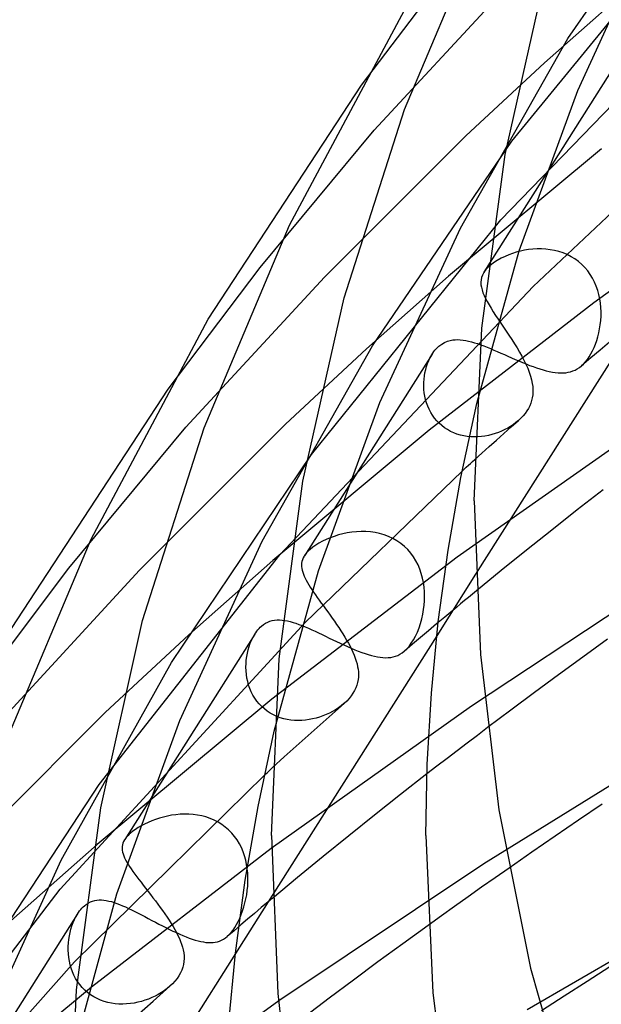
# Model space of a CAD drawing. Header units: millimetres. Extents: x -273 to 273, y -156 to 255.
# Tile 17 of 98: x -207 to -192, y 110 to 135. Entities that reach past the tile are written whole.
import ezdxf

# ---------------------------------------------------------------- set-up
doc = ezdxf.new("R2010")
doc.units = ezdxf.units.MM
doc.layers.add('HIDDEN', color=7, linetype='Continuous')
doc.layers.add('THICK', color=7, linetype='Continuous')

msp = doc.modelspace()

# ---------------------------------------------------------------- linework, layer by layer
at = {"layer": 'HIDDEN'}
for p, q in [((-193.074, 134.929), (-189.562, 140.068)), ((-194.523, 132.268), (-189.607, 138.285)), ((-192.823, 133.579), (-190.85, 137.875)), ((-198.418, 133.72), (-196.089, 136.788)), ((-194.811, 130.232), (-188.33, 136.933)), ((-198.093, 132.554), (-194.588, 136.336)), ((-193.68, 134.299), (-191.618, 136.124)), ((-195.858, 130.018), (-193.074, 134.929)), ((-195.72, 132.408), (-193.68, 134.299)), ((-191.997, 134.01), (-195.25, 128.878)), ((-194.34, 129.435), (-192.823, 133.579)), ((-201.041, 129.006), (-198.093, 132.554)), ((-199.377, 128.754), (-195.72, 132.408)), ((-198.131, 126.978), (-194.523, 132.268)), ((-192.204, 132.076), (-196.165, 128.776)), ((-193.979, 128.512), (-190.695, 131.604)), ((-187.694, 131.467), (-192.406, 128.093)), ((-199.71, 124.163), (-194.811, 130.232)), ((-197.941, 125.507), (-195.858, 130.018)), ((-195.437, 125.487), (-194.34, 129.435)), ((-194.411, 129.397), (-194.512, 129.366)), ((-194.307, 129.425), (-194.411, 129.397)), ((-194.201, 129.447), (-194.307, 129.425)), ((-194.092, 129.465), (-194.201, 129.447)), ((-193.981, 129.477), (-194.092, 129.465)), ((-193.869, 129.483), (-193.981, 129.477)), ((-193.757, 129.483), (-193.869, 129.483)), ((-193.644, 129.477), (-193.757, 129.483)), ((-193.531, 129.463), (-193.644, 129.477)), ((-193.419, 129.443), (-193.531, 129.463)), ((-193.309, 129.414), (-193.419, 129.443)), ((-193.201, 129.378), (-193.309, 129.414)), ((-193.096, 129.335), (-193.201, 129.378)), ((-195.004, 129.122), (-195.098, 129.049)), ((-194.905, 129.187), (-195.004, 129.122)), ((-194.803, 129.243), (-194.905, 129.187)), ((-194.704, 129.291), (-194.803, 129.243)), ((-194.609, 129.33), (-194.704, 129.291)), ((-194.512, 129.366), (-194.609, 129.33)), ((-192.995, 129.283), (-193.096, 129.335)), ((-192.898, 129.224), (-192.995, 129.283)), ((-192.805, 129.157), (-192.898, 129.224)), ((-192.718, 129.082), (-192.805, 129.157)), ((-203.424, 125.856), (-201.041, 129.006)), ((-195.252, 128.874), (-195.288, 128.805)), ((-195.234, 128.901), (-195.252, 128.874)), ((-195.213, 128.929), (-195.234, 128.901)), ((-195.189, 128.958), (-195.213, 128.929)), ((-195.162, 128.988), (-195.189, 128.958)), ((-195.132, 129.018), (-195.162, 128.988)), ((-195.098, 129.049), (-195.132, 129.018)), ((-192.638, 129.002), (-192.718, 129.082)), ((-192.564, 128.914), (-192.638, 129.002)), ((-192.497, 128.822), (-192.564, 128.914)), ((-202.967, 124.872), (-199.377, 128.754)), ((-198.285, 126.9), (-196.165, 128.776)), ((-195.324, 128.683), (-195.328, 128.62)), ((-195.328, 128.62), (-195.326, 128.556)), ((-195.311, 128.743), (-195.324, 128.683)), ((-195.288, 128.805), (-195.311, 128.743)), ((-192.438, 128.724), (-192.497, 128.822)), ((-192.386, 128.623), (-192.438, 128.724)), ((-192.341, 128.518), (-192.386, 128.623)), ((-200.532, 121.568), (-193.979, 128.512)), ((-195.326, 128.556), (-195.316, 128.49)), ((-195.316, 128.49), (-195.298, 128.422)), ((-195.298, 128.422), (-195.275, 128.351)), ((-192.304, 128.411), (-192.341, 128.518)), ((-192.273, 128.302), (-192.304, 128.411)), ((-195.275, 128.351), (-195.244, 128.277)), ((-195.244, 128.277), (-195.208, 128.2)), ((-195.208, 128.2), (-195.166, 128.12)), ((-195.166, 128.12), (-195.118, 128.036)), ((-192.25, 128.191), (-192.273, 128.302)), ((-192.233, 128.08), (-192.25, 128.191)), ((-192.406, 128.093), (-196.67, 124.796)), ((-195.118, 128.036), (-195.066, 127.949)), ((-195.066, 127.949), (-195.008, 127.858)), ((-195.008, 127.858), (-194.946, 127.763)), ((-192.223, 127.968), (-192.233, 128.08)), ((-192.218, 127.856), (-192.223, 127.968)), ((-192.219, 127.744), (-192.218, 127.856)), ((-191.259, 127.702), (-195.464, 121.067)), ((-194.946, 127.763), (-194.881, 127.666)), ((-194.881, 127.666), (-194.814, 127.565)), ((-192.238, 127.524), (-192.226, 127.634)), ((-192.226, 127.634), (-192.219, 127.744)), ((-194.814, 127.565), (-194.743, 127.461)), ((-194.743, 127.461), (-194.672, 127.356)), ((-194.672, 127.356), (-194.601, 127.249)), ((-192.275, 127.314), (-192.254, 127.418)), ((-192.254, 127.418), (-192.238, 127.524)), ((-196.266, 127.067), (-196.193, 127.098)), ((-196.193, 127.098), (-196.123, 127.118)), ((-196.123, 127.118), (-196.058, 127.13)), ((-196.058, 127.13), (-195.994, 127.136)), ((-195.994, 127.136), (-195.928, 127.138)), ((-195.928, 127.138), (-195.861, 127.134)), ((-195.861, 127.134), (-195.791, 127.127)), ((-195.791, 127.127), (-195.72, 127.115)), ((-195.72, 127.115), (-195.647, 127.1)), ((-195.647, 127.1), (-195.572, 127.081)), ((-194.601, 127.249), (-194.53, 127.141)), ((-194.53, 127.141), (-194.46, 127.032)), ((-192.362, 127.021), (-192.33, 127.115)), ((-192.33, 127.115), (-192.301, 127.213)), ((-192.301, 127.213), (-192.275, 127.314)), ((-200.985, 121.927), (-198.131, 126.978)), ((-200.387, 124.949), (-198.285, 126.9)), ((-196.547, 126.826), (-196.517, 126.863)), ((-196.517, 126.863), (-196.486, 126.899)), ((-196.486, 126.899), (-196.453, 126.934)), ((-196.453, 126.934), (-196.418, 126.966)), ((-196.418, 126.966), (-196.341, 127.024)), ((-196.341, 127.024), (-196.266, 127.067)), ((-195.572, 127.081), (-195.495, 127.058)), ((-195.495, 127.058), (-195.416, 127.033)), ((-195.416, 127.033), (-195.336, 127.005)), ((-195.336, 127.005), (-195.253, 126.974)), ((-195.253, 126.974), (-195.169, 126.941)), ((-195.169, 126.941), (-195.082, 126.905)), ((-195.082, 126.905), (-194.994, 126.868)), ((-194.994, 126.868), (-194.904, 126.829)), ((-194.904, 126.829), (-194.813, 126.789)), ((-194.46, 127.032), (-194.393, 126.924)), ((-194.393, 126.924), (-194.33, 126.816)), ((-192.24, 126.868), (-192.483, 126.663)), ((-192.48, 126.767), (-192.438, 126.847)), ((-192.438, 126.847), (-192.398, 126.932)), ((-192.398, 126.932), (-192.362, 127.021)), ((-191.997, 127.073), (-192.24, 126.868)), ((-196.591, 126.761), (-199.897, 121.544)), ((-196.708, 126.522), (-196.678, 126.598)), ((-196.678, 126.598), (-196.642, 126.673)), ((-196.642, 126.673), (-196.6, 126.747)), ((-196.6, 126.747), (-196.574, 126.787)), ((-196.574, 126.787), (-196.547, 126.826)), ((-194.813, 126.789), (-194.721, 126.749)), ((-194.721, 126.749), (-194.628, 126.708)), ((-194.628, 126.708), (-194.535, 126.667)), ((-194.535, 126.667), (-194.441, 126.625)), ((-194.441, 126.625), (-194.346, 126.585)), ((-194.346, 126.585), (-194.253, 126.546)), ((-194.33, 126.816), (-194.269, 126.709)), ((-194.269, 126.709), (-194.214, 126.604)), ((-194.214, 126.604), (-194.163, 126.5)), ((-192.483, 126.663), (-192.725, 126.458)), ((-192.621, 126.561), (-192.572, 126.623)), ((-192.572, 126.623), (-192.525, 126.692)), ((-192.525, 126.692), (-192.48, 126.767)), ((-196.776, 126.282), (-196.757, 126.364)), ((-196.757, 126.364), (-196.735, 126.445)), ((-196.735, 126.445), (-196.708, 126.522)), ((-194.253, 126.546), (-194.16, 126.508)), ((-194.163, 126.5), (-194.117, 126.397)), ((-194.16, 126.508), (-194.068, 126.472)), ((-194.117, 126.397), (-194.078, 126.296)), ((-194.068, 126.472), (-193.978, 126.438)), ((-193.978, 126.438), (-193.889, 126.407)), ((-193.889, 126.407), (-193.803, 126.379)), ((-193.803, 126.379), (-193.719, 126.353)), ((-193.719, 126.353), (-193.636, 126.331)), ((-193.636, 126.331), (-193.557, 126.313)), ((-193.005, 126.307), (-192.945, 126.326)), ((-192.945, 126.326), (-192.888, 126.351)), ((-192.888, 126.351), (-192.832, 126.381)), ((-192.832, 126.381), (-192.778, 126.416)), ((-192.778, 126.416), (-192.726, 126.457)), ((-192.726, 126.457), (-192.673, 126.506)), ((-192.673, 126.506), (-192.621, 126.561)), ((-196.805, 126.025), (-196.8, 126.112)), ((-196.8, 126.112), (-196.79, 126.198)), ((-196.79, 126.198), (-196.776, 126.282)), ((-194.078, 126.296), (-194.044, 126.196)), ((-194.044, 126.196), (-194.017, 126.098)), ((-194.017, 126.098), (-193.997, 126)), ((-193.557, 126.313), (-193.479, 126.298)), ((-193.479, 126.298), (-193.405, 126.286)), ((-193.405, 126.286), (-193.332, 126.279)), ((-193.332, 126.279), (-193.262, 126.276)), ((-193.262, 126.276), (-193.195, 126.277)), ((-193.195, 126.277), (-193.129, 126.282)), ((-193.129, 126.282), (-193.066, 126.292)), ((-193.066, 126.292), (-193.005, 126.307)), ((-196.806, 125.937), (-196.805, 126.025)), ((-196.802, 125.849), (-196.806, 125.937)), ((-196.793, 125.761), (-196.802, 125.849)), ((-193.997, 126), (-193.987, 125.926)), ((-193.987, 125.926), (-193.982, 125.852)), ((-193.982, 125.852), (-193.982, 125.779)), ((-196.779, 125.674), (-196.793, 125.761)), ((-196.759, 125.587), (-196.779, 125.674)), ((-196.735, 125.501), (-196.759, 125.587)), ((-194.014, 125.565), (-194.036, 125.495)), ((-193.998, 125.635), (-194.014, 125.565)), ((-193.987, 125.707), (-193.998, 125.635)), ((-193.982, 125.779), (-193.987, 125.707)), ((-199.534, 121.156), (-197.941, 125.507)), ((-196.704, 125.417), (-196.735, 125.501)), ((-196.669, 125.335), (-196.704, 125.417)), ((-196.627, 125.256), (-196.669, 125.335)), ((-190.542, 125.308), (-195.938, 121.507)), ((-194.098, 125.359), (-194.139, 125.292)), ((-194.064, 125.426), (-194.098, 125.359)), ((-194.036, 125.495), (-194.064, 125.426)), ((-196.581, 125.18), (-196.627, 125.256)), ((-196.529, 125.107), (-196.581, 125.18)), ((-196.472, 125.038), (-196.529, 125.107)), ((-194.546, 124.878), (-194.355, 125.046)), ((-194.356, 125.045), (-194.42, 124.992)), ((-194.293, 125.104), (-194.355, 125.046)), ((-194.236, 125.164), (-194.293, 125.104)), ((-194.185, 125.227), (-194.236, 125.164)), ((-194.139, 125.292), (-194.185, 125.227)), ((-205.992, 121.224), (-202.967, 124.872)), ((-204.166, 121.171), (-200.387, 124.949)), ((-196.67, 124.796), (-200.712, 121.428)), ((-196.409, 124.973), (-196.472, 125.038)), ((-196.342, 124.913), (-196.409, 124.973)), ((-196.27, 124.858), (-196.342, 124.913)), ((-196.194, 124.809), (-196.27, 124.858)), ((-196.115, 124.765), (-196.194, 124.809)), ((-194.712, 124.809), (-194.793, 124.771)), ((-194.736, 124.709), (-194.546, 124.878)), ((-194.634, 124.85), (-194.712, 124.809)), ((-194.559, 124.894), (-194.634, 124.85)), ((-194.488, 124.942), (-194.559, 124.894)), ((-194.42, 124.992), (-194.488, 124.942)), ((-196.032, 124.727), (-196.115, 124.765)), ((-195.947, 124.695), (-196.032, 124.727)), ((-195.86, 124.669), (-195.947, 124.695)), ((-195.771, 124.649), (-195.86, 124.669)), ((-195.68, 124.635), (-195.771, 124.649)), ((-195.589, 124.626), (-195.68, 124.635)), ((-195.498, 124.623), (-195.589, 124.626)), ((-195.406, 124.625), (-195.498, 124.623)), ((-195.315, 124.632), (-195.406, 124.625)), ((-195.225, 124.644), (-195.315, 124.632)), ((-195.135, 124.661), (-195.225, 124.644)), ((-195.047, 124.682), (-195.135, 124.661)), ((-195.113, 124.372), (-194.925, 124.541)), ((-194.96, 124.708), (-195.047, 124.682)), ((-194.875, 124.738), (-194.96, 124.708)), ((-194.925, 124.541), (-194.736, 124.709)), ((-194.793, 124.771), (-194.875, 124.738)), ((-195.301, 124.204), (-195.113, 124.372)), ((-203.333, 118.79), (-199.71, 124.163)), ((-195.489, 124.035), (-195.301, 124.204)), ((-199.877, 119.824), (-195.816, 123.738)), ((-192.166, 123.253), (-192.834, 122.733)), ((-192.834, 122.733), (-193.495, 122.212)), ((-199.232, 122.01), (-199.334, 121.967)), ((-199.127, 122.049), (-199.232, 122.01)), ((-199.017, 122.084), (-199.127, 122.049)), ((-198.904, 122.114), (-199.017, 122.084)), ((-198.789, 122.138), (-198.904, 122.114)), ((-198.671, 122.157), (-198.789, 122.138)), ((-198.551, 122.17), (-198.671, 122.157)), ((-198.43, 122.175), (-198.551, 122.17)), ((-198.309, 122.174), (-198.43, 122.175)), ((-198.188, 122.165), (-198.309, 122.174)), ((-198.068, 122.148), (-198.188, 122.165)), ((-197.949, 122.123), (-198.068, 122.148)), ((-197.833, 122.089), (-197.949, 122.123)), ((-197.719, 122.047), (-197.833, 122.089)), ((-197.608, 121.995), (-197.719, 122.047)), ((-197.503, 121.935), (-197.608, 121.995)), ((-193.495, 122.212), (-194.151, 121.689)), ((-203.122, 117.282), (-200.985, 121.927)), ((-199.679, 121.768), (-199.747, 121.713)), ((-199.603, 121.82), (-199.679, 121.768)), ((-199.52, 121.872), (-199.603, 121.82)), ((-199.43, 121.921), (-199.52, 121.872)), ((-199.334, 121.967), (-199.43, 121.921)), ((-197.403, 121.867), (-197.503, 121.935)), ((-197.309, 121.79), (-197.403, 121.867)), ((-197.223, 121.705), (-197.309, 121.79)), ((-205.205, 115.627), (-200.532, 121.568)), ((-195.938, 121.507), (-200.736, 117.836)), ((-199.928, 121.489), (-199.946, 121.443)), ((-199.9, 121.54), (-199.928, 121.489)), ((-199.882, 121.567), (-199.9, 121.54)), ((-199.862, 121.594), (-199.882, 121.567)), ((-199.838, 121.622), (-199.862, 121.594)), ((-199.812, 121.652), (-199.838, 121.622)), ((-199.781, 121.682), (-199.812, 121.652)), ((-199.747, 121.713), (-199.781, 121.682)), ((-197.144, 121.614), (-197.223, 121.705)), ((-197.073, 121.517), (-197.144, 121.614)), ((-197.01, 121.415), (-197.073, 121.517)), ((-194.151, 121.689), (-194.801, 121.164)), ((-202.889, 119.5), (-200.712, 121.428)), ((-199.967, 121.356), (-199.97, 121.311)), ((-199.97, 121.311), (-199.969, 121.266)), ((-199.969, 121.266), (-199.964, 121.219)), ((-199.959, 121.4), (-199.967, 121.356)), ((-199.946, 121.443), (-199.959, 121.4)), ((-196.955, 121.308), (-197.01, 121.415)), ((-196.908, 121.198), (-196.955, 121.308)), ((-190.158, 121.232), (-195.572, 117.657)), ((-208.43, 117.992), (-205.992, 121.224)), ((-207.841, 117.19), (-204.166, 121.171)), ((-200.68, 117.013), (-199.534, 121.156)), ((-199.964, 121.219), (-199.954, 121.172)), ((-199.954, 121.172), (-199.94, 121.123)), ((-199.94, 121.123), (-199.923, 121.073)), ((-199.923, 121.073), (-199.902, 121.021)), ((-199.902, 121.021), (-199.877, 120.968)), ((-196.87, 121.085), (-196.908, 121.198)), ((-196.839, 120.97), (-196.87, 121.085)), ((-196.815, 120.854), (-196.839, 120.97)), ((-194.801, 121.164), (-195.446, 120.638)), ((-199.877, 120.968), (-199.849, 120.913)), ((-199.849, 120.913), (-199.817, 120.855)), ((-199.817, 120.855), (-199.782, 120.796)), ((-199.782, 120.796), (-199.744, 120.735)), ((-199.744, 120.735), (-199.703, 120.672)), ((-196.799, 120.736), (-196.815, 120.854)), ((-196.789, 120.618), (-196.799, 120.736)), ((-199.703, 120.672), (-199.659, 120.606)), ((-199.659, 120.606), (-199.612, 120.539)), ((-199.612, 120.539), (-199.563, 120.469)), ((-199.563, 120.469), (-199.512, 120.398)), ((-196.786, 120.5), (-196.789, 120.618)), ((-196.789, 120.383), (-196.786, 120.5)), ((-199.512, 120.398), (-199.459, 120.324)), ((-199.459, 120.324), (-199.404, 120.249)), ((-199.404, 120.249), (-199.348, 120.171)), ((-196.812, 120.153), (-196.798, 120.267)), ((-196.798, 120.267), (-196.789, 120.383)), ((-199.348, 120.171), (-199.291, 120.093)), ((-199.291, 120.093), (-199.233, 120.013)), ((-199.233, 120.013), (-199.176, 119.933)), ((-196.86, 119.913), (-196.833, 120.033)), ((-196.833, 120.033), (-196.812, 120.153)), ((-196.265, 119.959), (-196.475, 119.783)), ((-196.055, 120.134), (-196.265, 119.959)), ((-206.214, 112.924), (-199.877, 119.824)), ((-201.038, 119.696), (-201.006, 119.725)), ((-201.006, 119.725), (-200.955, 119.766)), ((-200.955, 119.766), (-200.901, 119.801)), ((-200.901, 119.801), (-200.845, 119.83)), ((-200.845, 119.83), (-200.787, 119.853)), ((-200.787, 119.853), (-200.727, 119.87)), ((-200.727, 119.87), (-200.666, 119.881)), ((-200.666, 119.881), (-200.603, 119.887)), ((-200.603, 119.887), (-200.539, 119.888)), ((-200.539, 119.888), (-200.473, 119.884)), ((-200.473, 119.884), (-200.405, 119.875)), ((-200.405, 119.875), (-200.335, 119.862)), ((-200.335, 119.862), (-200.264, 119.845)), ((-200.264, 119.845), (-200.19, 119.824)), ((-200.19, 119.824), (-200.114, 119.8)), ((-200.114, 119.8), (-200.037, 119.772)), ((-200.037, 119.772), (-199.957, 119.742)), ((-199.957, 119.742), (-199.875, 119.708)), ((-199.875, 119.708), (-199.792, 119.672)), ((-199.176, 119.933), (-199.118, 119.851)), ((-199.118, 119.851), (-199.062, 119.77)), ((-199.062, 119.77), (-199.006, 119.688)), ((-196.93, 119.682), (-196.892, 119.796)), ((-196.892, 119.796), (-196.86, 119.913)), ((-196.475, 119.783), (-196.684, 119.608)), ((-205.056, 117.49), (-202.889, 119.5)), ((-201.181, 119.518), (-204.548, 114.205)), ((-201.263, 119.366), (-201.225, 119.442)), ((-201.225, 119.442), (-201.183, 119.515)), ((-201.183, 119.515), (-201.156, 119.556)), ((-201.156, 119.556), (-201.128, 119.594)), ((-201.128, 119.594), (-201.099, 119.631)), ((-201.099, 119.631), (-201.069, 119.665)), ((-201.069, 119.665), (-201.038, 119.696)), ((-196.47, 119.479), (-200.727, 112.762)), ((-199.792, 119.672), (-199.706, 119.634)), ((-199.706, 119.634), (-199.619, 119.594)), ((-199.619, 119.594), (-199.53, 119.552)), ((-199.53, 119.552), (-199.439, 119.509)), ((-199.439, 119.509), (-199.347, 119.464)), ((-199.347, 119.464), (-199.253, 119.419)), ((-199.006, 119.688), (-198.953, 119.607)), ((-198.953, 119.607), (-198.9, 119.525)), ((-198.9, 119.525), (-198.85, 119.444)), ((-198.85, 119.444), (-198.803, 119.364)), ((-197.074, 119.37), (-197.022, 119.467)), ((-197.022, 119.467), (-196.973, 119.572)), ((-196.973, 119.572), (-196.93, 119.682)), ((-196.684, 119.608), (-196.892, 119.432)), ((-201.352, 119.116), (-201.327, 119.202)), ((-201.327, 119.202), (-201.297, 119.286)), ((-201.297, 119.286), (-201.263, 119.366)), ((-199.253, 119.419), (-199.158, 119.373)), ((-199.158, 119.373), (-199.064, 119.328)), ((-199.064, 119.328), (-198.968, 119.283)), ((-198.968, 119.283), (-198.873, 119.239)), ((-198.873, 119.239), (-198.778, 119.196)), ((-198.803, 119.364), (-198.758, 119.284)), ((-198.778, 119.196), (-198.685, 119.155)), ((-198.758, 119.284), (-198.715, 119.206)), ((-198.715, 119.206), (-198.676, 119.128)), ((-197.099, 119.257), (-197.306, 119.081)), ((-197.248, 119.136), (-197.187, 119.204)), ((-197.187, 119.204), (-197.129, 119.282)), ((-197.129, 119.282), (-197.074, 119.37)), ((-196.892, 119.432), (-197.099, 119.257)), ((-192.05, 119.387), (-192.693, 118.924)), ((-201.4, 118.849), (-201.389, 118.94)), ((-201.389, 118.94), (-201.372, 119.029)), ((-201.372, 119.029), (-201.352, 119.116)), ((-198.685, 119.155), (-198.593, 119.116)), ((-198.676, 119.128), (-198.64, 119.051)), ((-198.64, 119.051), (-198.608, 118.974)), ((-198.608, 118.974), (-198.579, 118.899)), ((-198.593, 119.116), (-198.502, 119.08)), ((-198.502, 119.08), (-198.413, 119.047)), ((-198.413, 119.047), (-198.327, 119.017)), ((-198.327, 119.017), (-198.243, 118.99)), ((-198.243, 118.99), (-198.162, 118.967)), ((-198.162, 118.967), (-198.083, 118.947)), ((-198.083, 118.947), (-198.007, 118.932)), ((-197.6, 118.931), (-197.539, 118.948)), ((-197.539, 118.948), (-197.481, 118.97)), ((-197.481, 118.97), (-197.423, 118.999)), ((-197.423, 118.999), (-197.366, 119.035)), ((-197.366, 119.035), (-197.31, 119.078)), ((-197.31, 119.078), (-197.248, 119.136)), ((-206.195, 113.674), (-203.333, 118.79)), ((-201.409, 118.664), (-201.407, 118.757)), ((-201.407, 118.757), (-201.4, 118.849)), ((-198.579, 118.899), (-198.554, 118.824)), ((-198.554, 118.824), (-198.534, 118.75)), ((-198.534, 118.75), (-198.518, 118.676)), ((-198.007, 118.932), (-197.933, 118.92)), ((-197.933, 118.92), (-197.862, 118.913)), ((-197.862, 118.913), (-197.793, 118.91)), ((-197.793, 118.91), (-197.726, 118.912)), ((-197.726, 118.912), (-197.662, 118.919)), ((-197.662, 118.919), (-197.6, 118.931)), ((-192.693, 118.924), (-193.322, 118.466)), ((-201.406, 118.571), (-201.409, 118.664)), ((-201.397, 118.478), (-201.406, 118.571)), ((-201.383, 118.385), (-201.397, 118.478)), ((-198.518, 118.676), (-198.507, 118.61)), ((-198.507, 118.61), (-198.5, 118.544)), ((-198.5, 118.544), (-198.497, 118.478)), ((-198.497, 118.478), (-198.499, 118.41)), ((-193.322, 118.466), (-193.939, 118.012)), ((-201.364, 118.293), (-201.383, 118.385)), ((-201.339, 118.203), (-201.364, 118.293)), ((-201.308, 118.114), (-201.339, 118.203)), ((-198.539, 118.202), (-198.565, 118.132)), ((-198.52, 118.273), (-198.539, 118.202)), ((-198.507, 118.342), (-198.52, 118.273)), ((-198.499, 118.41), (-198.507, 118.342)), ((-201.271, 118.028), (-201.308, 118.114)), ((-201.229, 117.944), (-201.271, 118.028)), ((-201.18, 117.864), (-201.229, 117.944)), ((-198.687, 117.922), (-198.741, 117.855)), ((-198.64, 117.99), (-198.687, 117.922)), ((-198.599, 118.06), (-198.64, 117.99)), ((-198.565, 118.132), (-198.599, 118.06)), ((-193.939, 118.012), (-194.55, 117.557)), ((-200.736, 117.836), (-205.258, 114.08)), ((-201.126, 117.787), (-201.18, 117.864)), ((-201.067, 117.715), (-201.126, 117.787)), ((-201.002, 117.647), (-201.067, 117.715)), ((-199.181, 117.452), (-198.868, 117.728)), ((-198.943, 117.666), (-199.014, 117.614)), ((-198.875, 117.722), (-198.943, 117.666)), ((-198.802, 117.79), (-198.868, 117.728)), ((-198.741, 117.855), (-198.802, 117.79)), ((-208.955, 113.588), (-205.056, 117.49)), ((-200.932, 117.584), (-201.002, 117.647)), ((-200.857, 117.527), (-200.932, 117.584)), ((-200.778, 117.476), (-200.857, 117.527)), ((-200.696, 117.431), (-200.778, 117.476)), ((-195.572, 117.657), (-200.757, 113.971)), ((-200.61, 117.392), (-200.696, 117.431)), ((-199.492, 117.175), (-199.181, 117.452)), ((-199.332, 117.439), (-199.417, 117.404)), ((-199.249, 117.477), (-199.332, 117.439)), ((-199.168, 117.519), (-199.249, 117.477)), ((-199.09, 117.565), (-199.168, 117.519)), ((-199.014, 117.614), (-199.09, 117.565)), ((-194.55, 117.557), (-195.157, 117.102)), ((-204.752, 112.806), (-203.122, 117.282)), ((-200.521, 117.359), (-200.61, 117.392)), ((-200.431, 117.332), (-200.521, 117.359)), ((-200.339, 117.312), (-200.431, 117.332)), ((-200.246, 117.297), (-200.339, 117.312)), ((-200.152, 117.288), (-200.246, 117.297)), ((-200.058, 117.285), (-200.152, 117.288)), ((-199.964, 117.288), (-200.058, 117.285)), ((-199.87, 117.295), (-199.964, 117.288)), ((-199.777, 117.308), (-199.87, 117.295)), ((-199.801, 116.899), (-199.492, 117.175)), ((-199.684, 117.326), (-199.777, 117.308)), ((-199.594, 117.348), (-199.684, 117.326)), ((-199.504, 117.374), (-199.594, 117.348)), ((-199.417, 117.404), (-199.504, 117.374)), ((-200.109, 116.621), (-199.801, 116.899)), ((-190.04, 116.813), (-195.251, 113.577)), ((-200.416, 116.344), (-200.109, 116.621)), ((-200.72, 116.066), (-200.416, 116.344)), ((-196.724, 115.903), (-197.405, 115.371)), ((-208.736, 110.266), (-205.205, 115.627)), ((-205.845, 111.045), (-200.932, 115.872)), ((-197.405, 115.371), (-198.081, 114.837)), ((-192.193, 115.12), (-192.802, 114.708)), ((-203.112, 114.861), (-203.223, 114.85)), ((-203, 114.865), (-203.112, 114.861)), ((-202.887, 114.864), (-203, 114.865)), ((-202.775, 114.856), (-202.887, 114.864)), ((-204.033, 114.607), (-204.118, 114.563)), ((-203.943, 114.65), (-204.033, 114.607)), ((-203.849, 114.69), (-203.943, 114.65)), ((-203.751, 114.726), (-203.849, 114.69)), ((-203.65, 114.76), (-203.751, 114.726)), ((-203.547, 114.789), (-203.65, 114.76)), ((-203.441, 114.814), (-203.547, 114.789)), ((-203.333, 114.835), (-203.441, 114.814)), ((-203.223, 114.85), (-203.333, 114.835)), ((-202.664, 114.841), (-202.775, 114.856)), ((-202.553, 114.819), (-202.664, 114.841)), ((-202.444, 114.79), (-202.553, 114.819)), ((-202.337, 114.754), (-202.444, 114.79)), ((-202.232, 114.709), (-202.337, 114.754)), ((-202.132, 114.657), (-202.232, 114.709)), ((-202.036, 114.598), (-202.132, 114.657)), ((-198.081, 114.837), (-198.75, 114.302)), ((-192.802, 114.708), (-193.407, 114.295)), ((-204.399, 114.371), (-204.431, 114.343)), ((-204.339, 114.42), (-204.399, 114.371)), ((-204.271, 114.469), (-204.339, 114.42)), ((-204.198, 114.516), (-204.271, 114.469)), ((-204.118, 114.563), (-204.198, 114.516)), ((-201.944, 114.531), (-202.036, 114.598)), ((-201.858, 114.456), (-201.944, 114.531)), ((-201.778, 114.375), (-201.858, 114.456)), ((-201.705, 114.289), (-201.778, 114.375)), ((-204.593, 114.114), (-204.606, 114.069)), ((-204.574, 114.159), (-204.593, 114.114)), ((-204.549, 114.203), (-204.574, 114.159)), ((-204.53, 114.231), (-204.549, 114.203)), ((-204.509, 114.259), (-204.53, 114.231)), ((-204.486, 114.287), (-204.509, 114.259)), ((-204.46, 114.315), (-204.486, 114.287)), ((-204.431, 114.343), (-204.46, 114.315)), ((-201.639, 114.196), (-201.705, 114.289)), ((-201.58, 114.099), (-201.639, 114.196)), ((-201.528, 113.998), (-201.58, 114.099)), ((-198.75, 114.302), (-199.414, 113.764)), ((-193.407, 114.295), (-194.006, 113.882)), ((-207.494, 112.101), (-205.258, 114.08)), ((-200.757, 113.971), (-205.407, 110.392)), ((-204.613, 114.024), (-204.615, 113.978)), ((-204.615, 113.978), (-204.612, 113.931)), ((-204.606, 114.069), (-204.613, 114.024)), ((-204.612, 113.931), (-204.604, 113.883)), ((-204.604, 113.883), (-204.591, 113.835)), ((-201.483, 113.893), (-201.528, 113.998)), ((-201.446, 113.786), (-201.483, 113.893)), ((-194.006, 113.882), (-194.6, 113.469)), ((-208.345, 108.952), (-206.195, 113.674)), ((-204.591, 113.835), (-204.573, 113.785)), ((-204.573, 113.785), (-204.551, 113.733)), ((-204.551, 113.733), (-204.525, 113.679)), ((-204.525, 113.679), (-204.495, 113.624)), ((-204.495, 113.624), (-204.461, 113.566)), ((-201.415, 113.677), (-201.446, 113.786)), ((-201.391, 113.565), (-201.415, 113.677)), ((-199.414, 113.764), (-200.072, 113.225)), ((-204.461, 113.566), (-204.423, 113.507)), ((-204.423, 113.507), (-204.381, 113.445)), ((-204.381, 113.445), (-204.336, 113.38)), ((-204.336, 113.38), (-204.287, 113.313)), ((-201.374, 113.453), (-201.391, 113.565)), ((-201.363, 113.339), (-201.374, 113.453)), ((-201.357, 113.226), (-201.363, 113.339)), ((-195.251, 113.577), (-200.556, 110.032)), ((-204.287, 113.313), (-204.236, 113.244)), ((-204.236, 113.244), (-204.182, 113.173)), ((-204.182, 113.173), (-204.125, 113.1)), ((-204.125, 113.1), (-204.066, 113.024)), ((-201.363, 113), (-201.358, 113.113)), ((-201.358, 113.113), (-201.357, 113.226)), ((-200.072, 113.225), (-200.724, 112.685)), ((-210.674, 107.108), (-206.214, 112.924)), ((-204.066, 113.024), (-204.006, 112.946)), ((-204.006, 112.946), (-203.943, 112.866)), ((-203.943, 112.866), (-203.88, 112.785)), ((-201.39, 112.779), (-201.374, 112.889)), ((-201.374, 112.889), (-201.363, 113)), ((-188.614, 113.003), (-194.127, 109.801)), ((-205.921, 108.539), (-204.752, 112.806)), ((-205.489, 112.564), (-205.435, 112.592)), ((-205.435, 112.592), (-205.38, 112.613)), ((-205.38, 112.613), (-205.324, 112.629)), ((-205.324, 112.629), (-205.266, 112.639)), ((-205.266, 112.639), (-205.207, 112.644)), ((-205.207, 112.644), (-205.147, 112.644)), ((-205.147, 112.644), (-205.086, 112.639)), ((-205.086, 112.639), (-205.023, 112.63)), ((-205.023, 112.63), (-204.958, 112.617)), ((-204.958, 112.617), (-204.892, 112.6)), ((-204.892, 112.6), (-204.823, 112.579)), ((-204.823, 112.579), (-204.752, 112.554)), ((-203.88, 112.785), (-203.817, 112.703)), ((-203.817, 112.703), (-203.753, 112.62)), ((-203.753, 112.62), (-203.69, 112.536)), ((-201.462, 112.463), (-201.434, 112.566)), ((-201.434, 112.566), (-201.41, 112.672)), ((-201.41, 112.672), (-201.39, 112.779)), ((-200.834, 112.593), (-201.011, 112.445)), ((-205.769, 112.279), (-205.741, 112.32)), ((-205.741, 112.32), (-205.713, 112.359)), ((-205.713, 112.359), (-205.684, 112.396)), ((-205.684, 112.396), (-205.654, 112.43)), ((-205.654, 112.43), (-205.623, 112.462)), ((-205.623, 112.462), (-205.591, 112.491)), ((-205.591, 112.491), (-205.541, 112.53)), ((-205.541, 112.53), (-205.489, 112.564)), ((-204.752, 112.554), (-204.68, 112.526)), ((-204.68, 112.526), (-204.605, 112.495)), ((-204.605, 112.495), (-204.528, 112.462)), ((-204.528, 112.462), (-204.448, 112.425)), ((-204.448, 112.425), (-204.367, 112.386)), ((-204.367, 112.386), (-204.284, 112.345)), ((-204.284, 112.345), (-204.2, 112.302)), ((-203.69, 112.536), (-203.627, 112.452)), ((-203.627, 112.452), (-203.567, 112.369)), ((-203.567, 112.369), (-203.508, 112.285)), ((-201.529, 112.267), (-201.494, 112.363)), ((-201.494, 112.363), (-201.462, 112.463)), ((-201.011, 112.445), (-201.188, 112.296)), ((-205.767, 112.281), (-209.204, 106.858)), ((-205.912, 111.975), (-205.881, 112.057)), ((-205.881, 112.057), (-205.847, 112.135)), ((-205.847, 112.135), (-205.809, 112.209)), ((-205.809, 112.209), (-205.769, 112.279)), ((-204.2, 112.302), (-204.113, 112.258)), ((-204.113, 112.258), (-204.025, 112.212)), ((-204.025, 112.212), (-203.936, 112.165)), ((-203.936, 112.165), (-203.845, 112.117)), ((-203.845, 112.117), (-203.754, 112.07)), ((-203.754, 112.07), (-203.663, 112.022)), ((-203.508, 112.285), (-203.451, 112.202)), ((-203.451, 112.202), (-203.396, 112.12)), ((-203.396, 112.12), (-203.344, 112.039)), ((-201.65, 112.008), (-201.607, 112.089)), ((-201.607, 112.089), (-201.566, 112.176)), ((-201.566, 112.176), (-201.529, 112.267)), ((-201.365, 112.147), (-201.541, 111.998)), ((-201.188, 112.296), (-201.365, 112.147)), ((-205.98, 111.714), (-205.961, 111.803)), ((-205.961, 111.803), (-205.938, 111.891)), ((-205.938, 111.891), (-205.912, 111.975)), ((-203.663, 112.022), (-203.571, 111.975)), ((-203.571, 111.975), (-203.479, 111.929)), ((-203.479, 111.929), (-203.388, 111.883)), ((-203.388, 111.883), (-203.299, 111.84)), ((-203.344, 112.039), (-203.295, 111.959)), ((-203.299, 111.84), (-203.21, 111.799)), ((-203.295, 111.959), (-203.25, 111.88)), ((-203.25, 111.88), (-203.207, 111.801)), ((-201.717, 111.849), (-201.892, 111.7)), ((-201.84, 111.747), (-201.791, 111.802)), ((-201.791, 111.802), (-201.742, 111.864)), ((-201.742, 111.864), (-201.695, 111.933)), ((-201.541, 111.998), (-201.717, 111.849)), ((-201.695, 111.933), (-201.65, 112.008)), ((-196.693, 111.986), (-197.35, 111.511)), ((-206.004, 111.531), (-205.994, 111.624)), ((-205.994, 111.624), (-205.98, 111.714)), ((-203.21, 111.799), (-203.123, 111.76)), ((-203.207, 111.801), (-203.168, 111.724)), ((-203.168, 111.724), (-203.133, 111.648)), ((-203.133, 111.648), (-203.102, 111.573)), ((-203.123, 111.76), (-203.039, 111.723)), ((-203.102, 111.573), (-203.075, 111.499)), ((-203.039, 111.723), (-202.956, 111.69)), ((-202.956, 111.69), (-202.876, 111.659)), ((-202.876, 111.659), (-202.798, 111.632)), ((-202.798, 111.632), (-202.723, 111.608)), ((-202.723, 111.608), (-202.65, 111.587)), ((-202.65, 111.587), (-202.579, 111.571)), ((-202.579, 111.571), (-202.511, 111.557)), ((-202.511, 111.557), (-202.445, 111.548)), ((-202.445, 111.548), (-202.381, 111.543)), ((-202.261, 111.545), (-202.203, 111.552)), ((-202.203, 111.552), (-202.148, 111.564)), ((-202.148, 111.564), (-202.094, 111.58)), ((-202.094, 111.58), (-202.041, 111.602)), ((-202.041, 111.602), (-201.99, 111.629)), ((-201.99, 111.629), (-201.94, 111.661)), ((-201.94, 111.661), (-201.892, 111.7)), ((-201.892, 111.7), (-201.84, 111.747)), ((-206.009, 111.437), (-206.004, 111.531)), ((-206.009, 111.343), (-206.009, 111.437)), ((-206.005, 111.249), (-206.009, 111.343)), ((-203.075, 111.499), (-203.052, 111.427)), ((-203.052, 111.427), (-203.034, 111.355)), ((-203.034, 111.355), (-203.02, 111.278)), ((-202.381, 111.543), (-202.32, 111.542)), ((-202.32, 111.542), (-202.261, 111.545)), ((-197.35, 111.511), (-197.992, 111.041)), ((-211.845, 104.317), (-205.845, 111.045)), ((-205.995, 111.154), (-206.005, 111.249)), ((-205.979, 111.06), (-205.995, 111.154)), ((-201.679, 111.259), (-205.987, 104.462)), ((-205.959, 110.967), (-205.979, 111.06)), ((-203.013, 111.051), (-203.024, 110.977)), ((-203.02, 111.278), (-203.011, 111.201)), ((-203.009, 111.126), (-203.013, 111.051)), ((-203.011, 111.201), (-203.009, 111.126)), ((-197.992, 111.041), (-198.624, 110.573)), ((-205.932, 110.876), (-205.959, 110.967)), ((-205.9, 110.786), (-205.932, 110.876)), ((-205.862, 110.699), (-205.9, 110.786)), ((-203.067, 110.83), (-203.101, 110.756)), ((-203.042, 110.903), (-203.067, 110.83)), ((-203.024, 110.977), (-203.042, 110.903)), ((-191.989, 110.913), (-192.579, 110.538)), ((-205.818, 110.614), (-205.862, 110.699)), ((-205.767, 110.532), (-205.818, 110.614)), ((-205.711, 110.454), (-205.767, 110.532)), ((-203.246, 110.545), (-203.308, 110.478)), ((-203.19, 110.614), (-203.246, 110.545)), ((-203.142, 110.684), (-203.19, 110.614)), ((-203.101, 110.756), (-203.142, 110.684)), ((-198.624, 110.573), (-199.251, 110.104)), ((-192.579, 110.538), (-193.17, 110.159)), ((-205.407, 110.392), (-209.805, 106.733)), ((-205.649, 110.38), (-205.711, 110.454)), ((-205.582, 110.311), (-205.649, 110.38)), ((-205.509, 110.248), (-205.582, 110.311)), ((-203.812, 110.029), (-203.377, 110.413)), ((-203.521, 110.3), (-203.599, 110.249)), ((-203.448, 110.355), (-203.521, 110.3)), ((-203.378, 110.412), (-203.448, 110.355)), ((-203.308, 110.478), (-203.377, 110.413)), ((-200.556, 110.032), (-205.544, 106.456)), ((-205.431, 110.189), (-205.509, 110.248)), ((-205.349, 110.137), (-205.431, 110.189)), ((-205.264, 110.092), (-205.349, 110.137)), ((-205.174, 110.052), (-205.264, 110.092)), ((-205.082, 110.019), (-205.174, 110.052)), ((-204.988, 109.993), (-205.082, 110.019)), ((-204.244, 109.644), (-203.812, 110.029)), ((-204.114, 110.021), (-204.208, 109.997)), ((-204.022, 110.05), (-204.114, 110.021)), ((-203.933, 110.082), (-204.022, 110.05)), ((-203.846, 110.118), (-203.933, 110.082)), ((-203.761, 110.158), (-203.846, 110.118)), ((-203.679, 110.202), (-203.761, 110.158)), ((-203.599, 110.249), (-203.679, 110.202)), ((-199.251, 110.104), (-199.874, 109.633)), ((-193.17, 110.159), (-193.762, 109.776)), ((-204.892, 109.973), (-204.988, 109.993)), ((-204.794, 109.959), (-204.892, 109.973)), ((-204.696, 109.951), (-204.794, 109.959)), ((-204.598, 109.95), (-204.696, 109.951)), ((-204.499, 109.954), (-204.598, 109.95)), ((-204.401, 109.963), (-204.499, 109.954)), ((-204.304, 109.978), (-204.401, 109.963)), ((-204.208, 109.997), (-204.304, 109.978))]:
    msp.add_line(p, q, dxfattribs=at)
at = {"layer": 'THICK'}
for p, q in [((-197.307, 133.091), (-195.141, 138.211)), ((-194.702, 131.929), (-193.659, 136.559)), ((-200.278, 130.096), (-197.308, 135.66)), ((-202.391, 127.663), (-198.418, 133.72)), ((-198.871, 128.216), (-197.307, 133.091)), ((-195.303, 127.435), (-194.702, 131.929)), ((-202.487, 124.859), (-200.278, 130.096)), ((-199.936, 123.479), (-198.871, 128.216)), ((-205.416, 121.98), (-202.391, 127.663)), ((-195.5, 122.969), (-195.303, 127.435)), ((-207.473, 119.666), (-203.424, 125.856)), ((-195.849, 123.57), (-195.437, 125.487)), ((-204.083, 119.874), (-202.487, 124.859)), ((-195.544, 123.985), (-195.489, 124.035)), ((-195.816, 123.738), (-195.762, 123.788)), ((-195.762, 123.788), (-195.707, 123.837)), ((-195.707, 123.837), (-195.653, 123.887)), ((-195.653, 123.887), (-195.598, 123.936)), ((-195.598, 123.936), (-195.544, 123.985)), ((-196.179, 121.689), (-195.849, 123.57)), ((-200.548, 118.879), (-199.936, 123.479)), ((-195.5, 122.969), (-195.342, 118.99)), ((-207.668, 116.627), (-205.416, 121.98)), ((-196.43, 119.837), (-196.179, 121.689)), ((-195.464, 121.067), (-196.47, 119.479)), ((-195.65, 120.47), (-195.751, 120.386)), ((-195.548, 120.554), (-195.65, 120.47)), ((-195.446, 120.638), (-195.548, 120.554)), ((-195.954, 120.218), (-196.055, 120.134)), ((-195.853, 120.302), (-195.954, 120.218)), ((-195.751, 120.386), (-195.853, 120.302)), ((-205.169, 115.028), (-204.083, 119.874)), ((-196.608, 117.99), (-196.43, 119.837)), ((-195.342, 118.99), (-194.864, 114.979)), ((-200.75, 114.308), (-200.548, 118.879)), ((-196.715, 116.15), (-196.608, 117.99)), ((-201.094, 115.064), (-200.68, 117.013)), ((-195.42, 116.902), (-195.682, 116.703)), ((-195.157, 117.102), (-195.42, 116.902)), ((-195.682, 116.703), (-195.944, 116.503)), ((-195.944, 116.503), (-196.205, 116.303)), ((-196.75, 114.309), (-196.715, 116.15)), ((-196.205, 116.303), (-196.465, 116.103)), ((-200.932, 115.872), (-200.897, 115.904)), ((-200.897, 115.904), (-200.861, 115.936)), ((-200.861, 115.936), (-200.826, 115.969)), ((-200.826, 115.969), (-200.791, 116.001)), ((-200.791, 116.001), (-200.756, 116.033)), ((-200.756, 116.033), (-200.72, 116.066)), ((-196.465, 116.103), (-196.724, 115.903)), ((-205.794, 110.323), (-205.169, 115.028)), ((-201.426, 113.153), (-201.094, 115.064)), ((-194.864, 114.979), (-194.042, 110.879)), ((-200.75, 114.308), (-200.588, 110.226)), ((-196.75, 114.309), (-196.576, 110.239)), ((-194.6, 113.469), (-194.956, 113.22)), ((-201.678, 111.27), (-201.426, 113.153)), ((-194.956, 113.22), (-195.309, 112.972)), ((-195.309, 112.972), (-195.66, 112.724)), ((-200.727, 112.762), (-201.679, 111.259)), ((-200.816, 112.609), (-200.834, 112.593)), ((-200.797, 112.624), (-200.816, 112.609)), ((-200.779, 112.639), (-200.797, 112.624)), ((-200.761, 112.654), (-200.779, 112.639)), ((-200.743, 112.67), (-200.761, 112.654)), ((-200.724, 112.685), (-200.743, 112.67)), ((-195.66, 112.724), (-196.007, 112.477)), ((-196.007, 112.477), (-196.352, 112.231)), ((-196.352, 112.231), (-196.693, 111.986)), ((-201.857, 109.392), (-201.678, 111.27)), ((-194.042, 110.879), (-192.852, 106.701)), ((-206, 105.648), (-205.794, 110.323)), ((-200.588, 110.226), (-200.098, 106.111)), ((-196.576, 110.239), (-196.045, 106.124))]:
    msp.add_line(p, q, dxfattribs=at)

doc.saveas('drawing.dxf')
